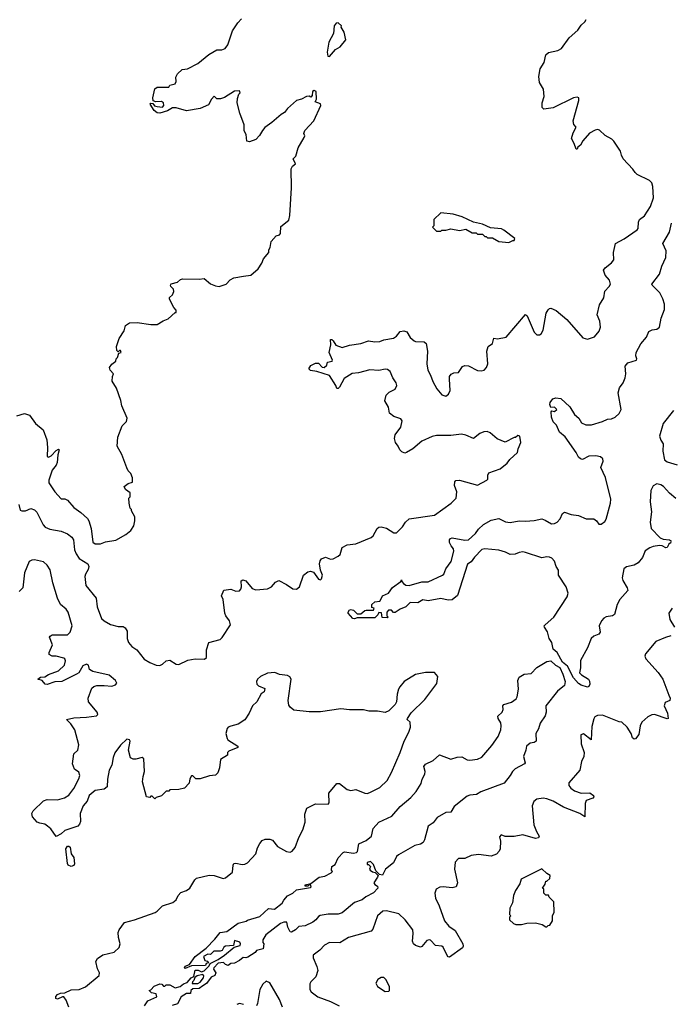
# Model space of a CAD drawing. Extents: x 2206940 to 2356632, y 511582 to 673215.
# Tile 221 of 228: x 2318697 to 2323840, y 654267 to 662043. Entities that reach past the tile are written whole.
import ezdxf

# ---------------------------------------------------------------- set-up
doc = ezdxf.new("R2010")
doc.units = 0

msp = doc.modelspace()

# ---------------------------------------------------------------- linework, layer by layer
at = {"layer": '0CON10XD'}
for points in [[(2318675, 658913.8), (2318735, 658933.3), (2318775, 658920), (2318821.2, 658855), (2318883.6, 658803.6), (2318911.2, 658725), (2318916.2, 658665), (2318913.1, 658593.1), (2318925, 658589.2), (2318945, 658598.9), (2318985, 658641.4), (2319005, 658651.2), (2319010, 658645), (2318999.3, 658605), (2318993.9, 658545), (2318985.2, 658524.8), (2318952.6, 658485), (2318926.2, 658405), (2318927.8, 658385), (2318974, 658315), (2319025, 658260), (2319055, 658258), (2319075, 658247.1), (2319125, 658190.8), (2319181.2, 658151.2), (2319232.8, 658102.8), (2319244.3, 658085), (2319262.5, 658025), (2319276.4, 657916.4), (2319293.6, 657903.6), (2319335, 657903.3), (2319375, 657920), (2319456.4, 657933.6), (2319535, 657977.5), (2319575, 658010), (2319600, 658045), (2319607.5, 658085), (2319607, 658117), (2319580, 658165), (2319580, 658175), (2319570, 658185), (2319562.5, 658225), (2319560, 658265), (2319570, 658275), (2319570, 658305), (2319533.6, 658333.6), (2319522.5, 658355), (2319555, 658380), (2319588.3, 658391.7), (2319590, 658425), (2319575, 658460), (2319555, 658480), (2319543, 658503), (2319505, 658610), (2319467.5, 658675), (2319472.5, 658745), (2319506.7, 658835), (2319540.7, 658869.3), (2319546.7, 658895), (2319503.6, 658993.6), (2319497.5, 659035), (2319461.7, 659131.7), (2319428.3, 659188.3), (2319430, 659225), (2319437.5, 659245), (2319412.5, 659275), (2319406.7, 659295), (2319425, 659322.5), (2319457.5, 659345), (2319460, 659365), (2319470, 659375), (2319481.7, 659408.3), (2319500, 659415), (2319495, 659430), (2319485, 659430), (2319475, 659420), (2319465, 659430), (2319463, 659463), (2319482.5, 659525), (2319522.5, 659585), (2319533.6, 659626.4), (2319565, 659647.5), (2319625, 659652.5), (2319735, 659636.7), (2319785, 659636.7), (2319830, 659665), (2319870.7, 659679.3), (2319925, 659730), (2319935, 659730), (2319935, 659750), (2319915, 659770), (2319880, 659835), (2319881.7, 659848.3), (2319905, 659870), (2319916.7, 659895), (2319912.5, 659915), (2319892.5, 659935), (2319890, 659945), (2319895, 659957.5), (2319945, 659970), (2319968.3, 659991.7), (2319985, 659997.5), (2320115, 659992.5), (2320155, 660000), (2320205, 659957.5), (2320245, 659940), (2320275, 659936.7), (2320330, 659955), (2320360.7, 659989.3), (2320390, 660005), (2320465, 660018), (2320525, 660024), (2320583.3, 660075), (2320610.7, 660119.3), (2320623.3, 660155), (2320667.5, 660205), (2320667.5, 660225), (2320677.5, 660245), (2320685, 660290), (2320723.6, 660336.4), (2320750, 660345), (2320760, 660355), (2320761.7, 660408.3), (2320825, 660460), (2320833, 660497), (2320846.2, 660715), (2320843.8, 660865), (2320854.1, 660885.9), (2320877.5, 660905), (2320860, 660945), (2320880, 660965), (2320898.3, 661031.7), (2320947, 661113), (2320950, 661125), (2320942.5, 661145), (2320951.7, 661168.3), (2321022.5, 661245), (2321077.5, 661365), (2321075, 661377.5), (2321033, 661393), (2321042.5, 661415), (2321040, 661475), (2321025, 661482.5), (2321012.5, 661475), (2321010, 661445), (2320998.3, 661431.7), (2320985, 661440), (2320965, 661437.5), (2320925.8, 661414.2), (2320885, 661404.2), (2320815, 661342.5), (2320791.4, 661308.6), (2320763.8, 661295), (2320690.3, 661229.7), (2320635, 661192), (2320616.7, 661166.7), (2320593, 661127), (2320563, 661097), (2320515, 661077.5), (2320493.3, 661083.3), (2320487.5, 661135), (2320472.5, 661165), (2320471.7, 661211.7), (2320437.5, 661305), (2320417.5, 661385), (2320418.3, 661421.7), (2320430, 661455), (2320440, 661465), (2320435, 661480), (2320395, 661477.5), (2320315, 661427.5), (2320285, 661416.7), (2320255, 661417.5), (2320235, 661440), (2320213.3, 661415), (2320189.7, 661370.3), (2320125, 661342), (2320015, 661322), (2319935, 661346.2), (2319905, 661346.2), (2319865, 661323.3), (2319805, 661304), (2319785, 661306.2), (2319760, 661325), (2319727.5, 661375), (2319735, 661382.5), (2319750, 661380), (2319763.8, 661363.8), (2319785, 661356.7), (2319825, 661352.5), (2319836.2, 661365), (2319833.3, 661385), (2319817.7, 661397.7), (2319773.3, 661393.3), (2319753, 661403), (2319748.8, 661425), (2319764.2, 661495.8), (2319785, 661508.8), (2319875, 661510), (2319883, 661527), (2319925, 661536.7), (2319934, 661555), (2319930.7, 661589.3), (2319943.3, 661615), (2319980.9, 661649.1), (2320024.4, 661655.6), (2320105, 661698.1), (2320192, 661768), (2320255, 661804.4), (2320295, 661804.5), (2320322, 661815), (2320342.9, 661845), (2320378.2, 661955), (2320422.4, 662017.6), (2320449.8, 662050.2)], [(2318689.4, 658215), (2318700, 658170), (2318715, 658163.3), (2318743.8, 658163.8), (2318785, 658181.2), (2318815, 658172), (2318832.5, 658152.5), (2318882.2, 658052.2), (2318899.2, 658035), (2318935, 658019.6), (2319025, 658004.2), (2319075, 657982), (2319110, 657955), (2319121.4, 657935), (2319129.6, 657855), (2319142.3, 657825), (2319168.2, 657788.2), (2319235.5, 657745), (2319244.6, 657725), (2319239, 657701), (2319216.8, 657665), (2319212.1, 657645), (2319220.4, 657575), (2319301.8, 657475), (2319309.7, 657405), (2319345, 657314.2), (2319364.7, 657294.7), (2319415, 657265.5), (2319475, 657250), (2319515, 657250), (2319531.2, 657241.2), (2319545.5, 657215), (2319545.4, 657155), (2319556.8, 657125), (2319583.5, 657093.5), (2319621.9, 657065), (2319682.1, 656992.1), (2319725, 656966.4), (2319775, 656945.5), (2319805, 656943.1), (2319826.6, 656953.4), (2319855, 656978.8), (2319885, 656984), (2319934.4, 656954.4), (2319955, 656949.4), (2320025, 656985.4), (2320085, 656995.5), (2320158.6, 656991.4), (2320173.8, 657005), (2320172.5, 657065), (2320193.3, 657125), (2320282.1, 657147.9), (2320297.6, 657162.4), (2320362.5, 657265), (2320356, 657295), (2320326.7, 657335), (2320320, 657355), (2320306.7, 657465), (2320293.6, 657493.6), (2320311.7, 657538.3), (2320365, 657546.2), (2320405, 657530), (2320435, 657531.2), (2320445.6, 657544.4), (2320449.2, 657565), (2320447.7, 657612.3), (2320461.1, 657618.9), (2320485, 657610.8), (2320535, 657551.4), (2320565, 657539.4), (2320655, 657546.9), (2320688, 657565), (2320719.7, 657600.3), (2320745, 657614.2), (2320805, 657583.3), (2320855, 657548.6), (2320885, 657544.4), (2320909.1, 657565), (2320941.6, 657655), (2320975, 657682.9), (2320996.4, 657686.4), (2321020, 657680), (2321060, 657625), (2321075, 657620), (2321083.9, 657626.1), (2321090, 657655), (2321074, 657695), (2321068.1, 657745), (2321071.2, 657768.8), (2321082, 657785), (2321115, 657796.9), (2321155, 657782.9), (2321175, 657784.3), (2321215, 657805.8), (2321230.3, 657819.7), (2321247.5, 657875), (2321285, 657896.2), (2321355, 657904), (2321475, 657954.2), (2321492.4, 657967.6), (2321524.2, 658025.8), (2321535, 658033.8), (2321555, 658036.7), (2321596.4, 658026.4), (2321655, 657990), (2321675, 657990), (2321723.3, 658036.7), (2321746.2, 658075), (2321775, 658101.2), (2321975, 658130), (2322107.5, 658225), (2322146.7, 658265), (2322152.2, 658315), (2322134.4, 658365), (2322137.1, 658392.9), (2322145.6, 658404.4), (2322175, 658407.5), (2322315, 658366), (2322391.2, 658405), (2322398, 658415), (2322398, 658445), (2322405.9, 658464.1), (2322495, 658496.2), (2322550.5, 658539.5), (2322571.7, 658568.3), (2322633.3, 658625), (2322636.7, 658655), (2322658.8, 658705), (2322650, 658755), (2322635, 658760), (2322617, 658743), (2322605, 658742.5), (2322535, 658706.7), (2322472.4, 658732.4), (2322415, 658781.2), (2322391.7, 658791.7), (2322365, 658789.2), (2322333.8, 658775), (2322285, 658735.6), (2322225, 658761.1), (2322188.9, 658768.9), (2322105, 658758), (2321991.7, 658758.3), (2321958.3, 658751.7), (2321875, 658714), (2321803.8, 658655), (2321755, 658623.8), (2321740.5, 658620.5), (2321718.8, 658628.8), (2321701.2, 658645), (2321690, 658675), (2321667.5, 658705), (2321661.2, 658735), (2321664, 658765), (2321710.8, 658825), (2321721.2, 658875), (2321709.7, 658889.7), (2321655, 658909.2), (2321621.2, 658935), (2321611.7, 658981.7), (2321583.9, 659033.9), (2321595, 659076.7), (2321619.1, 659100.9), (2321665, 659123.8), (2321678.6, 659155), (2321674.2, 659175), (2321645.7, 659215), (2321625.8, 659265), (2321605, 659279.4), (2321585, 659281.9), (2321535, 659273.6), (2321465, 659278.2), (2321375, 659253.3), (2321325, 659248), (2321261.3, 659208.7), (2321225, 659140), (2321215, 659130), (2321205, 659130), (2321197.5, 659155), (2321145, 659232), (2321045.6, 659265.6), (2320995, 659271.2), (2320983.8, 659285), (2320998.8, 659311.2), (2321035, 659330), (2321059.5, 659329.5), (2321089.3, 659299.3), (2321105, 659296.7), (2321126, 659314), (2321130.7, 659339.3), (2321166.7, 659345), (2321170, 659355), (2321142.5, 659415), (2321156.2, 659475), (2321155, 659517.5), (2321165, 659516.7), (2321175, 659506.7), (2321195, 659473.3), (2321245, 659453.8), (2321305, 659473.3), (2321394.1, 659485.9), (2321454.2, 659505.8), (2321505, 659498.8), (2321545, 659500.8), (2321575.7, 659514.3), (2321652.3, 659527.7), (2321675.7, 659544.3), (2321705, 659581.2), (2321734.2, 659585.8), (2321757.6, 659577.6), (2321782.6, 659532.6), (2321815, 659506.2), (2321825, 659501.2), (2321895, 659500), (2321909.2, 659485), (2321920, 659425), (2321916.4, 659325), (2321923.9, 659275), (2321945.8, 659235.8), (2321962.3, 659185), (2321995, 659128.1), (2322035, 659081.1), (2322065, 659069.2), (2322087.5, 659085), (2322100.6, 659115), (2322094.4, 659205), (2322096, 659225), (2322107.3, 659242.7), (2322130, 659255), (2322165, 659256.7), (2322197.1, 659302.9), (2322215, 659312.5), (2322245, 659308.1), (2322315, 659273.5), (2322345, 659269.4), (2322368, 659275), (2322388.1, 659295), (2322397.5, 659325), (2322390.6, 659425), (2322399.4, 659460.6), (2322433.8, 659485), (2322445, 659526.7), (2322475, 659523.3), (2322542.5, 659535), (2322695, 659713.3), (2322708.8, 659705), (2322765, 659573.8), (2322785, 659553.8), (2322805, 659553.3), (2322818.3, 659561.7), (2322835, 659590), (2322860, 659725), (2322875, 659752.5), (2322885, 659762.5), (2322895, 659763.3), (2322937.5, 659745), (2323023.3, 659675), (2323149.3, 659529.3), (2323185, 659520), (2323242.3, 659537.7), (2323277.4, 659582.6), (2323288.9, 659615), (2323282.6, 659662.6), (2323262.6, 659712.6), (2323280, 659790), (2323314, 659845), (2323322.1, 659897.9), (2323358, 659935), (2323368.6, 659955), (2323358.6, 659985), (2323326, 660026), (2323313.1, 660065), (2323325, 660084.2), (2323375, 660122.9), (2323394, 660145), (2323392.5, 660205), (2323406, 660275), (2323476.7, 660313.3), (2323577.8, 660382.2), (2323585.8, 660395), (2323588.6, 660445), (2323595.6, 660464.4), (2323635.8, 660495), (2323685, 660566.2), (2323708.6, 660635), (2323701.2, 660725), (2323693.6, 660753.6), (2323675, 660772.5), (2323579.3, 660819.3), (2323562.5, 660835), (2323545, 660862.5), (2323467.5, 660945), (2323453.6, 660973.6), (2323447.5, 661005), (2323395, 661082.5), (2323378.3, 661098.3), (2323325, 661127.5), (2323280.7, 661170.7), (2323265, 661176.2), (2323245, 661171.2), (2323202.7, 661147.3), (2323147.5, 661085), (2323129.3, 661050.7), (2323110, 661035), (2323105, 661020), (2323095, 661020), (2323080, 661065), (2323058.1, 661105), (2323071.8, 661148.2), (2323096.7, 661195), (2323076.4, 661216.4), (2323071.2, 661245), (2323117.5, 661405), (2323117, 661427), (2323105, 661430), (2323075, 661426.7), (2322915, 661346.2), (2322840, 661335), (2322828.3, 661348.3), (2322826.7, 661385), (2322843.6, 661436.4), (2322836.7, 661495), (2322805.9, 661545.9), (2322802, 661595), (2322811.2, 661655), (2322843.3, 661705), (2322856.7, 661765), (2322876.1, 661783.9), (2322950.5, 661799.5), (2322980, 661815), (2323041.2, 661898.8), (2323110, 661960), (2323135, 662000), (2323163.8, 662025), (2323175.6, 662044.4)], [(2321145, 661752.5), (2321192.3, 661807.7), (2321231.7, 661828.3), (2321276.1, 661883.9), (2321263.3, 661945), (2321237.5, 661985), (2321240, 661995), (2321215, 662017.5), (2321200, 662015), (2321182.5, 661995), (2321177.5, 661935), (2321141.2, 661865), (2321126.4, 661786.4), (2321132.5, 661755), (2321145, 661752.5)], [(2322565, 660282.5), (2322595, 660300), (2322605, 660300), (2322610, 660315), (2322525, 660380), (2322505, 660390), (2322418.3, 660398.3), (2322355, 660427.5), (2322285, 660442.5), (2322195, 660486.7), (2322125, 660506.7), (2322025, 660517.5), (2321970, 660465), (2321970, 660415), (2321960, 660405), (2321993, 660373), (2322025, 660372.5), (2322035, 660380), (2322065, 660380), (2322105, 660390), (2322175, 660377.5), (2322225, 660387.5), (2322275, 660360), (2322305, 660360), (2322315, 660350), (2322355, 660350), (2322375, 660330), (2322385, 660330), (2322395, 660320), (2322435, 660320), (2322485, 660290), (2322565, 660282.5)], [(2323847.5, 657915), (2323829.7, 657900.3), (2323815, 657874.3), (2323805, 657872.2), (2323777.1, 657887.1), (2323755, 657891.1), (2323705, 657883.3), (2323677.8, 657872.2), (2323642.7, 657847.3), (2323620.6, 657795), (2323585, 657754.3), (2323555, 657734.3), (2323495, 657723.1), (2323472.7, 657707.3), (2323459.4, 657635), (2323464.5, 657614.5), (2323500, 657555), (2323503.3, 657535), (2323440, 657465), (2323419.2, 657425), (2323400, 657345), (2323384.2, 657335.8), (2323332.7, 657327.3), (2323313.8, 657316.2), (2323295.4, 657294.6), (2323278.1, 657255), (2323287.1, 657205), (2323275, 657189.4), (2323235, 657174.5), (2323215.3, 657154.7), (2323186.7, 657083.3), (2323130.8, 656980.8), (2323131.1, 656925), (2323123.3, 656885), (2323137.7, 656867.7), (2323193.3, 656835), (2323201.7, 656818.3), (2323203.3, 656795), (2323195, 656777.5), (2323185, 656771.2), (2323135, 656786), (2323115, 656800), (2323076.2, 656845), (2323026.3, 656936.3), (2322988.3, 656968.3), (2322945.8, 657045), (2322915, 657071.2), (2322903.3, 657125), (2322882.3, 657155), (2322869.1, 657209.1), (2322845.8, 657245), (2322844.3, 657255), (2322852, 657265), (2322920, 657325), (2323024.2, 657485.8), (2323033.6, 657513.6), (2323017.5, 657565), (2322957.5, 657655), (2322956.2, 657695), (2322938.1, 657725), (2322925.5, 657765.5), (2322905, 657790), (2322885, 657797.8), (2322865, 657801.1), (2322825, 657792.5), (2322696, 657836), (2322675, 657839.6), (2322646.3, 657833.7), (2322615, 657821.2), (2322575, 657818.5), (2322537.5, 657837.5), (2322485, 657853.7), (2322375, 657863.9), (2322351.4, 657858.6), (2322292.3, 657797.7), (2322265, 657760), (2322237.6, 657742.4), (2322156.7, 657495), (2322115, 657462.2), (2322085, 657459.4), (2322025, 657471.4), (2321925, 657454.5), (2321885, 657462), (2321845, 657437.5), (2321785, 657440), (2321750, 657405), (2321703.8, 657386.2), (2321665, 657360), (2321651.7, 657361.7), (2321635, 657380), (2321611.7, 657378.3), (2321600, 657365), (2321600, 657335), (2321610, 657325), (2321605, 657320), (2321561.7, 657321.7), (2321558.3, 657358.3), (2321535, 657360), (2321528.3, 657341.7), (2321505, 657320), (2321365, 657320), (2321345, 657310), (2321330, 657315), (2321292.5, 657355), (2321292.5, 657365), (2321305, 657382.5), (2321315, 657386), (2321335, 657380), (2321365, 657350), (2321395, 657350), (2321425, 657377.5), (2321435, 657380), (2321495, 657380), (2321500, 657395), (2321481.7, 657401.7), (2321480, 657425), (2321505, 657446.7), (2321545, 657450), (2321559.3, 657480.7), (2321565, 657492.5), (2321612.5, 657515), (2321645, 657557.5), (2321710, 657605), (2321715, 657620), (2321717.5, 657605), (2321730, 657590), (2321748.3, 657578.3), (2321775, 657573.8), (2321875, 657604.3), (2321925, 657602.5), (2322040, 657655), (2322051.2, 657665), (2322066, 657705), (2322107.5, 657765), (2322129.2, 657845), (2322126.2, 657865), (2322106.8, 657886.8), (2322095.7, 657915), (2322095.7, 657934.3), (2322102, 657945), (2322115, 657951.4), (2322215, 657931.9), (2322243.8, 657936.2), (2322301.4, 657985), (2322325, 658018), (2322363.3, 658055), (2322425, 658089.4), (2322485, 658104.2), (2322537.9, 658077.9), (2322575, 658073.1), (2322645, 658084.4), (2322695, 658082.2), (2322765, 658088.8), (2322825, 658100), (2322851.3, 658091.3), (2322901.7, 658061.7), (2322925, 658064.4), (2322946, 658075), (2322969.7, 658100.3), (2322988.3, 658141.7), (2323005, 658154), (2323056.2, 658136.2), (2323115, 658126), (2323175, 658100.4), (2323235, 658100.3), (2323256.5, 658085), (2323275, 658060), (2323295, 658059.2), (2323321.4, 658078.6), (2323332.1, 658097.9), (2323366.7, 658225), (2323368.9, 658255), (2323328.6, 658428.6), (2323290, 658505), (2323309.2, 658555), (2323308, 658575), (2323289.7, 658589.7), (2323251.2, 658598.8), (2323195, 658595.7), (2323145, 658570.6), (2323130, 658575), (2323115, 658588.8), (2323095.5, 658625.5), (2323008.8, 658748.8), (2322965, 658786), (2322939.7, 658839.7), (2322915, 658866.7), (2322901.9, 658905), (2322897.5, 658945), (2322905, 658952.5), (2322925, 658947.5), (2322942.5, 658965), (2322925, 658982.5), (2322895, 658980), (2322886.7, 659005), (2322889.3, 659020.7), (2322911.7, 659048.3), (2322935, 659057.5), (2322975, 659052.5), (2323047.1, 658985), (2323083.8, 658923.8), (2323117.1, 658895), (2323139.5, 658859.5), (2323172.3, 658842.3), (2323217.8, 658842.2), (2323305, 658870), (2323345, 658889.2), (2323375, 658891.2), (2323405, 658903.8), (2323435, 658933.3), (2323451.2, 658965), (2323428.9, 659095), (2323438.8, 659135), (2323467.9, 659175), (2323482.2, 659215), (2323487.5, 659245), (2323484.5, 659305.5), (2323505, 659332), (2323572.5, 659355), (2323576.7, 659365), (2323568, 659388), (2323569.2, 659415), (2323607.9, 659482.1), (2323652.9, 659535), (2323670, 659580), (2323697.3, 659592.7), (2323735, 659598), (2323755.8, 659615), (2323768.8, 659685), (2323793.6, 659755), (2323794.6, 659795), (2323781.7, 659838.3), (2323756.9, 659885), (2323697.5, 659945), (2323694.2, 659955), (2323756, 660034), (2323773.3, 660095), (2323805.6, 660165), (2323806.6, 660216.6), (2323782.5, 660275), (2323834.3, 660365), (2323850, 660435)], [(2323865, 658955.5), (2323783.2, 658855), (2323754, 658755), (2323765, 658721.2), (2323782.9, 658692.9), (2323780, 658635), (2323795, 658566), (2323815, 658550.5), (2323895, 658528)], [(2323885, 658262.7), (2323835, 658302.5), (2323785.8, 658355.8), (2323765, 658369.6), (2323735, 658376.2), (2323705, 658361.9), (2323687.1, 658325), (2323680.4, 658235), (2323692, 658155), (2323680, 658075), (2323688.9, 658025), (2323761.1, 657951.1), (2323785, 657940.6), (2323835, 657933.8), (2323850, 657925)], [(2319145.5, 656874.5), (2319030, 656815), (2318975, 656812.5), (2318915, 656793.1), (2318897.5, 656795), (2318873.6, 656823.6), (2318840, 656835), (2318860.5, 656849.5), (2318895, 656853.8), (2318925, 656870.6), (2319005, 656899.2), (2319050, 656945), (2319058.6, 656978.6), (2319054.1, 656994.1), (2319045, 657001.2), (2318985.8, 657015.8), (2318955, 657015.8), (2318930.3, 657030.3), (2318930, 657045), (2318957.5, 657105), (2318932.9, 657167.1), (2318936.7, 657175), (2318955, 657183.8), (2319075, 657186), (2319095.6, 657205), (2319111.8, 657255), (2319081.5, 657365), (2319065, 657387.9), (2319019.1, 657425), (2318995.6, 657475), (2318960, 657595), (2318937.7, 657697.7), (2318913.3, 657735), (2318885, 657760.3), (2318815, 657775.9), (2318793.3, 657775), (2318771.9, 657765), (2318735.6, 657675), (2318721.2, 657555), (2318693.9, 657526.1)], [(2323856.2, 657395), (2323828, 657355), (2323837, 657307), (2323873.8, 657245)], [(2323845, 657176.2), (2323802.5, 657165), (2323725, 657131.2), (2323643.3, 657035), (2323640, 657015), (2323646.7, 656995), (2323745, 656886.7), (2323780, 656835), (2323829.5, 656709.5), (2323838.8, 656685), (2323836.7, 656665), (2323800, 656650), (2323791.4, 656625), (2323818.6, 656565), (2323822.5, 656525), (2323815, 656521.2), (2323715, 656555.7), (2323695, 656554), (2323662.4, 656537.6), (2323614.5, 656495.5), (2323601.4, 656465), (2323592.2, 656397.8), (2323565, 656364), (2323555, 656362), (2323540.6, 656370.6), (2323530.6, 656405), (2323500, 656455), (2323457.5, 656495), (2323435, 656497.5), (2323305, 656550), (2323265, 656547.5), (2323243.4, 656536.6), (2323235, 656522.5), (2323220.4, 656459.6), (2323215.7, 656354.3), (2323155, 656404), (2323134, 656395), (2323135.5, 656325), (2323158.1, 656255), (2323157.8, 656225), (2323139.4, 656185), (2323125.6, 656115), (2323038.6, 656015), (2323038.6, 655995), (2323054.3, 655975), (2323084, 655954), (2323135, 655934.5), (2323205, 655935.8), (2323233.8, 655915), (2323236.2, 655905), (2323227.5, 655895), (2323174.1, 655875.9), (2323168.3, 655851.7), (2323165, 655747.5), (2323125, 655772.5), (2322995, 655824.5), (2322915, 655870), (2322865, 655890), (2322835, 655894.4), (2322785, 655887.1), (2322761.2, 655868.8), (2322747.8, 655835), (2322762.7, 655685), (2322781.4, 655631.4), (2322802.5, 655595), (2322797.4, 655582.6), (2322774.2, 655575.8), (2322675, 655605.7), (2322605, 655592.9), (2322535, 655591.2), (2322503.6, 655606.4), (2322491.2, 655588.8), (2322498, 655555), (2322496, 655495), (2322488, 655475), (2322466.9, 655453.1), (2322425, 655436.9), (2322325, 655450), (2322265, 655443.1), (2322215, 655419.4), (2322165, 655418.6), (2322139.3, 655390.7), (2322134.6, 655335.4), (2322157.5, 655225), (2322146.9, 655195), (2322115, 655186.2), (2322044.2, 655195.8), (2322017.7, 655192.3), (2321990, 655175), (2321980, 655145), (2321984, 655105), (2322012.5, 655045), (2322054.5, 654925), (2322089.4, 654885), (2322138.7, 654848.7), (2322199.4, 654745), (2322203.1, 654725), (2322197.2, 654712.8), (2322095, 654640), (2322085, 654641.2), (2322075, 654653.3), (2322045, 654717.5), (2322034.2, 654725.8), (2321985, 654732.5), (2321945, 654774.2), (2321935, 654777.1), (2321915, 654770.8), (2321876.6, 654723.4), (2321865, 654718), (2321825, 654730.8), (2321810, 654745), (2321803.1, 654765), (2321808.5, 654825), (2321803.8, 654855), (2321744.8, 654934.8), (2321695, 654980.8), (2321595.5, 655004.5), (2321567.2, 655002.8), (2321524.3, 654965), (2321488.6, 654861.4), (2321476.2, 654845), (2321296.7, 654795), (2321226.7, 654753.3), (2321145, 654755.5), (2321105.7, 654734.3), (2321068.8, 654695), (2321016, 654655), (2321017.1, 654635), (2321047.3, 654565), (2321053, 654533), (2321039.1, 654485), (2320998.6, 654445), (2320991.1, 654428.9), (2320990.5, 654385), (2321000.6, 654365), (2321055, 654325.5), (2321155, 654289.3), (2321221.9, 654255)], [(2319086, 654245), (2319065, 654300), (2319045.9, 654325.9), (2319035, 654326.7), (2318995, 654306.7), (2318981.7, 654311.7), (2318981.7, 654328.3), (2318995, 654343.3), (2319020, 654355), (2319055, 654358), (2319105, 654381.9), (2319167.5, 654385), (2319216, 654405), (2319324, 654495), (2319328, 654515), (2319313.3, 654546.7), (2319298.6, 654605), (2319311.7, 654628.3), (2319355, 654658.5), (2319445, 654678.1), (2319482.5, 654715), (2319490, 654745), (2319478, 654795), (2319476, 654835), (2319483.8, 654855), (2319525, 654913.3), (2319605, 654934.2), (2319767.6, 654992.4), (2319785, 655002), (2319825.8, 655044.2), (2319908.3, 655071.7), (2319935, 655092.5), (2319950, 655125), (2319971.2, 655148.8), (2320015, 655166), (2320041.2, 655185), (2320080.3, 655249.7), (2320095.7, 655264.3), (2320195, 655285.7), (2320235, 655284.2), (2320305, 655260.8), (2320325, 655266), (2320380, 655310), (2320384.2, 655365.8), (2320390.3, 655379.7), (2320405, 655382.5), (2320455, 655370.6), (2320476.6, 655373.4), (2320498, 655385), (2320563.8, 655456.2), (2320576.1, 655503.9), (2320595, 655537.5), (2320615, 655561.2), (2320638.3, 655571.7), (2320675, 655570.8), (2320694.2, 655564.2), (2320735, 655512.5), (2320805, 655472.7), (2320835, 655467.5), (2320851.4, 655475), (2320875.5, 655505), (2320902.7, 655585), (2320936.5, 655645), (2320954, 655705), (2320952.3, 655767.7), (2320967.5, 655815), (2321035, 655848.8), (2321135, 655847.5), (2321143.3, 655856.7), (2321140, 655935), (2321205, 656010), (2321225, 656010), (2321285, 655963.3), (2321315, 655956.2), (2321355, 655963.3), (2321425, 655933.8), (2321445, 655932), (2321465, 655939.2), (2321545, 655979.2), (2321602, 656035), (2321635, 656096.7), (2321704.6, 656255.4), (2321735.6, 656345), (2321773.1, 656415), (2321785.8, 656455.8), (2321784, 656494), (2321760, 656515), (2321763.3, 656525), (2321792.2, 656567.8), (2321900, 656675), (2321995, 656800), (2322002.5, 656855), (2321975, 656886.7), (2321905, 656888), (2321825, 656872), (2321737.5, 656815), (2321702.5, 656775), (2321692.5, 656755), (2321680, 656715), (2321676.7, 656655), (2321666.1, 656633.9), (2321616.1, 656583.9), (2321585, 656572.5), (2321525, 656582.5), (2321457, 656583), (2321415, 656592.5), (2321305, 656593.3), (2321235, 656601.2), (2321075, 656575.8), (2320985, 656576), (2320865, 656590), (2320833.9, 656613.9), (2320825, 656630), (2320820, 656665), (2320842.5, 656835), (2320833, 656853), (2320815, 656863.3), (2320751.7, 656871.7), (2320715, 656886.7), (2320655, 656881.2), (2320600, 656855), (2320577.5, 656835), (2320570, 656815), (2320572.5, 656795), (2320585, 656782.5), (2320635, 656760), (2320630, 656735), (2320605, 656720), (2320572.5, 656655), (2320536.4, 656623.6), (2320511.4, 656565), (2320476.1, 656513.9), (2320425, 656479.5), (2320365, 656464), (2320345, 656456), (2320336.2, 656445), (2320326.7, 656405), (2320336.2, 656365), (2320343.3, 656355), (2320422.5, 656305), (2320422.5, 656295), (2320350, 656265), (2320340, 656255), (2320340, 656235), (2320285, 656200), (2320277.5, 656135), (2320262.5, 656095), (2320245, 656077.5), (2320198.3, 656071.7), (2320125, 656047.5), (2320088.3, 656048.3), (2320065, 656070), (2320055, 656070), (2320043, 656047), (2320037, 656013), (2320000, 655975), (2319955, 655962.5), (2319885, 655960), (2319875, 655950), (2319855, 655950), (2319817, 655913), (2319775, 655900), (2319765, 655890), (2319745, 655910), (2319735, 655910), (2319725, 655900), (2319700, 655905), (2319666.7, 656025), (2319674.1, 656065.9), (2319683.8, 656105), (2319677.5, 656205), (2319665, 656216.7), (2319615, 656203.8), (2319593.9, 656203.9), (2319574.2, 656214.2), (2319558, 656275), (2319570, 656345), (2319565, 656356), (2319545, 656360), (2319495, 656313.8), (2319448.3, 656251.7), (2319436, 656215), (2319426.7, 656155), (2319404, 656115), (2319390, 656045), (2319388.8, 655985), (2319363.9, 655966.1), (2319294.4, 655955.6), (2319246, 655915), (2319229.3, 655870.7), (2319198, 655835), (2319174, 655775), (2319178.3, 655711.7), (2319170.7, 655689.3), (2319157.5, 655675), (2319055, 655640), (2319025, 655612.5), (2318985, 655592.5), (2318943, 655653), (2318917.5, 655675), (2318895, 655690), (2318855, 655696.7), (2318836.4, 655706.4), (2318798.3, 655748.3), (2318792.5, 655775), (2318802.5, 655795), (2318885, 655872.5), (2318915, 655883.3), (2318995, 655882.5), (2319052.5, 655897.5), (2319085, 655919.2), (2319125, 655971.2), (2319165, 656048.8), (2319171.9, 656075), (2319165, 656101.2), (2319130, 656125), (2319115.6, 656165), (2319126.2, 656245), (2319156.7, 656275), (2319163.8, 656315), (2319131.9, 656435), (2319101.7, 656481.7), (2319067.5, 656515), (2319125, 656529.6), (2319226.4, 656533.6), (2319305, 656546), (2319314, 656555), (2319310, 656575), (2319240.8, 656655), (2319238.6, 656685), (2319266, 656764), (2319282.3, 656777.7), (2319306.1, 656783.9), (2319364.1, 656785.9), (2319425, 656778.6), (2319455, 656788.8), (2319465.8, 656804.2), (2319455.6, 656825), (2319405, 656867.5), (2319274.3, 656894.3), (2319250, 656910), (2319240, 656945), (2319225, 656953.3), (2319195, 656938.8), (2319164.3, 656885.7), (2319145.5, 656874.5)], [(2319682.5, 654255), (2319710, 654295), (2319780, 654325), (2319775, 654350), (2319738.3, 654358.3), (2319720, 654375), (2319735, 654380), (2319760.7, 654409.3), (2319805, 654427.5), (2319820, 654425), (2319835, 654410), (2319845, 654410), (2319855, 654420), (2319885, 654420), (2319927, 654397), (2319965, 654406.7), (2319992.3, 654427.7), (2320021.2, 654438.8), (2320052.5, 654475), (2320072.5, 654487.5), (2320083.3, 654536.7), (2320107, 654537), (2320135, 654522.5), (2320155, 654532.5), (2320195, 654570), (2320201.7, 654588.3), (2320265, 654620), (2320316, 654654), (2320391.7, 654718.3), (2320440, 654730), (2320442.5, 654745), (2320436.7, 654756.7), (2320395, 654770), (2320388.3, 654731.7), (2320323.6, 654726.4), (2320310.7, 654719.3), (2320297, 654693), (2320283, 654687), (2320233, 654687), (2320205, 654660), (2320185, 654662.5), (2320150, 654645), (2320161.7, 654611.7), (2320178.3, 654608.3), (2320190, 654595), (2320171.7, 654588.3), (2320167, 654573), (2320055, 654570), (2320005, 654550), (2320000, 654555), (2320005, 654567.5), (2320038.3, 654581.7), (2320083.3, 654645), (2320170, 654710), (2320239.3, 654780.7), (2320282.5, 654835), (2320335, 654842.5), (2320425, 654908.8), (2320487, 654923), (2320498.3, 654931.7), (2320595, 654960), (2320665, 655023.3), (2320710.7, 655019.3), (2320772.5, 655065), (2320785, 655090), (2320815, 655122.5), (2320856.2, 655143.8), (2320885, 655170), (2320995, 655190), (2321000, 655195), (2320995, 655210), (2320985, 655210), (2320975, 655200), (2320955, 655200), (2320955, 655210), (2320998.3, 655221.7), (2321065, 655270), (2321110.5, 655279.5), (2321160, 655305), (2321170, 655315), (2321162.5, 655325), (2321163.3, 655355), (2321190, 655370), (2321215, 655423.3), (2321253.3, 655465), (2321265, 655470), (2321335, 655460), (2321360, 655465), (2321366.4, 655473.6), (2321377.5, 655535), (2321435, 655561.2), (2321478.8, 655595), (2321492, 655655), (2321536, 655705), (2321637.9, 655752.1), (2321705, 655828.1), (2321789.1, 655900.9), (2321832.1, 655947.9), (2321869.8, 656010.2), (2321878.6, 656045), (2321900, 656085), (2321902.5, 656105), (2321892.5, 656145), (2321905, 656163.8), (2321965, 656192), (2322015, 656236.2), (2322105, 656204), (2322155, 656218.9), (2322191.2, 656221.2), (2322235, 656198), (2322254.4, 656194.4), (2322316.9, 656203.1), (2322350.9, 656219.1), (2322428.7, 656311.3), (2322478.3, 656381.7), (2322500, 656435), (2322502.7, 656465), (2322500, 656490), (2322480.8, 656525), (2322478, 656542), (2322510, 656575), (2322519.2, 656595), (2322517.5, 656625), (2322523.8, 656635), (2322585, 656652.5), (2322620.9, 656679.1), (2322630.8, 656695), (2322641.4, 656755), (2322635.7, 656825), (2322645, 656851.2), (2322685, 656874.2), (2322739.3, 656880.7), (2322785, 656926.9), (2322865, 656974.3), (2322895, 656980), (2322934, 656945), (2322967, 656927), (2322991.4, 656875), (2323009.4, 656815), (2323004, 656785), (2322949.1, 656740.9), (2322857.3, 656625), (2322860, 656575), (2322851.8, 656545), (2322812.7, 656487.3), (2322797.9, 656442.1), (2322776.9, 656405), (2322780, 656345), (2322765.3, 656334.7), (2322731.7, 656328.3), (2322703.8, 656305), (2322699.2, 656275), (2322680, 656225), (2322692.5, 656175), (2322687.5, 656165), (2322613.8, 656126.2), (2322591.9, 656105), (2322575.3, 656074.7), (2322525.6, 656014.4), (2322342.5, 655945), (2322307.3, 655922.7), (2322255, 655917.5), (2322235, 655909.6), (2322131.1, 655828.9), (2322105, 655784), (2322065, 655781.4), (2321998.3, 655741.7), (2321965, 655701.1), (2321926.1, 655673.9), (2321898.1, 655565), (2321885.8, 655545), (2321865, 655532.2), (2321819.8, 655520.2), (2321691.5, 655448.5), (2321676.8, 655433.2), (2321652, 655385), (2321588.8, 655335), (2321565, 655287.5), (2321541.7, 655291.7), (2321511.7, 655321.7), (2321495, 655370), (2321470, 655395), (2321443.6, 655386.4), (2321445, 655370), (2321455, 655370), (2321470, 655355), (2321462.5, 655335), (2321467.5, 655325), (2321485, 655312.5), (2321508.3, 655308.3), (2321530, 655285), (2321525, 655270), (2321497.5, 655225), (2321503.6, 655213.6), (2321525, 655200), (2321527.5, 655185), (2321495, 655146.7), (2321433.8, 655116.2), (2321405, 655091.2), (2321345, 655071.2), (2321245, 654990), (2321215, 654978.8), (2321135, 654980), (2321072.7, 654967.3), (2321058.8, 654961.2), (2321039.2, 654935), (2321013.8, 654915), (2320955, 654886.2), (2320905, 654882.5), (2320876.7, 654855), (2320845, 654837.5), (2320835, 654840), (2320816.7, 654875), (2320810, 654915), (2320785, 654916.7), (2320757.5, 654905), (2320643.3, 654815), (2320620, 654775), (2320620, 654755), (2320627.5, 654745), (2320622.5, 654705), (2320568.3, 654691.7), (2320557.5, 654675), (2320500.7, 654639.3), (2320483.6, 654633.6), (2320463, 654637), (2320435, 654612.5), (2320395, 654592.5), (2320365, 654590), (2320345, 654572.5), (2320325, 654580), (2320307, 654597), (2320265, 654592.5), (2320232.5, 654555), (2320230, 654545), (2320247.5, 654515), (2320240, 654495), (2320210, 654480), (2320175, 654432), (2320145, 654413.3), (2320115, 654392.5), (2320065, 654390), (2320050, 654375), (2320048.3, 654351.7), (2320015, 654352.5), (2319973.6, 654326.4), (2319945, 654270), (2319901.7, 654258.3)], [(2319105, 655354.4), (2319081.2, 655365), (2319075, 655380), (2319062.2, 655495), (2319075, 655516.2), (2319085, 655516.2), (2319095, 655506.7), (2319103.8, 655455), (2319124.2, 655425), (2319129.1, 655375), (2319125, 655362.9), (2319105, 655354.4)], [(2322865, 654880), (2322875, 654890), (2322888.3, 654891.7), (2322910, 654925), (2322910, 654965), (2322922.5, 654995), (2322920, 655075), (2322881.7, 655111.7), (2322878.3, 655128.3), (2322855, 655130), (2322840, 655145), (2322840, 655175), (2322830, 655185), (2322850, 655215), (2322855, 655240), (2322865, 655240), (2322888.3, 655261.7), (2322890, 655285), (2322865, 655300), (2322825, 655337.5), (2322660, 655255), (2322651.7, 655218.3), (2322617.5, 655165), (2322600, 655125), (2322591.7, 655068.3), (2322572.5, 655025), (2322570, 654975), (2322580, 654965), (2322570, 654955), (2322570, 654935), (2322600, 654905), (2322618.3, 654898.3), (2322665, 654896.7), (2322707, 654907), (2322775, 654910), (2322827, 654897), (2322855, 654880), (2322865, 654880)], [(2320061.7, 654431.7), (2320105, 654432.5), (2320125, 654442.5), (2320148.8, 654475), (2320153, 654493), (2320145, 654502.5), (2320099.2, 654490.8), (2320080.7, 654479.3), (2320072.5, 654455), (2320062.5, 654445), (2320061.7, 654431.7)], [(2320774.6, 654245), (2320750, 654305), (2320675, 654435.8), (2320645, 654448.8), (2320618, 654425), (2320595.6, 654385), (2320576.4, 654273.6), (2320568, 654255)], [(2321585, 654367.5), (2321615, 654370), (2321620, 654375), (2321620, 654405), (2321595, 654460), (2321575, 654477.5), (2321555, 654477.5), (2321527, 654463), (2321513.3, 654435), (2321525, 654407.5), (2321585, 654367.5)], [(2320465, 654265.6), (2320435, 654272.9), (2320414.5, 654265.5)]]:
    msp.add_lwpolyline(points, dxfattribs=at)

doc.saveas('drawing.dxf')
